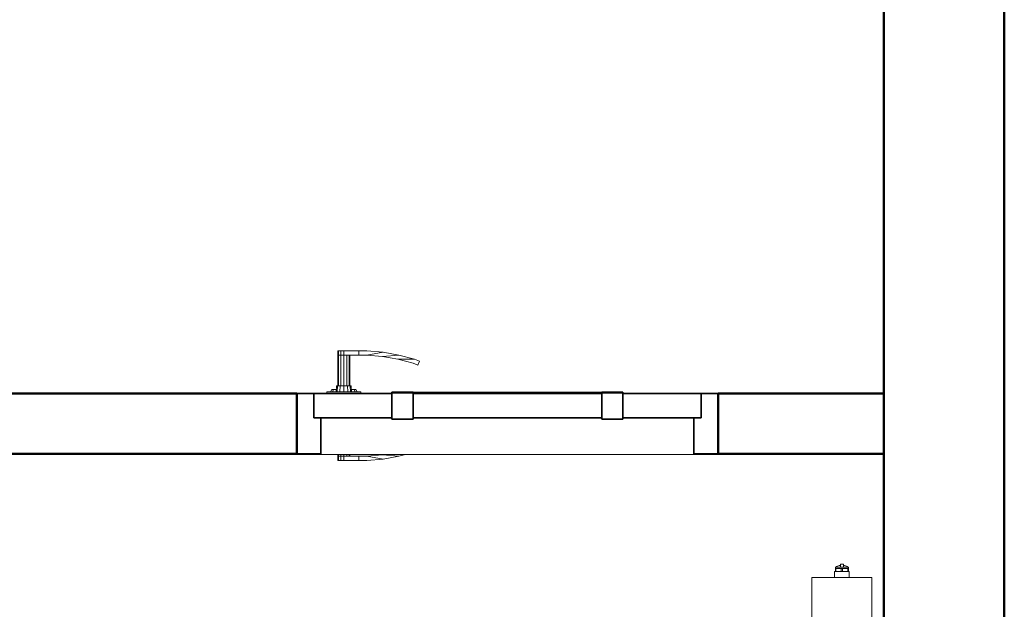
# Model space of a CAD drawing. Header units: millimetres. Extents: x 19410 to 41495, y 2709 to 43021.
# Tile 55 of 61: x 28574 to 30210, y 40818 to 41797. Entities that reach past the tile are written whole.
import ezdxf

# ---------------------------------------------------------------- set-up
doc = ezdxf.new("R2010")
doc.units = ezdxf.units.MM
doc.linetypes.add('ADSK_Скрыто', pattern=[300, 150, -150])
for name, color, linetype, lineweight in [('A-DETL-____-HDLN', 90, 'ADSK_Скрыто', 9), ('A-DOOR-____-MCUT', 31, 'Continuous', 35), ('A-DOOR-____-OTLN', 31, 'Continuous', 20), ('A-GENM-____-MCUT', 13, 'Continuous', 50), ('A-GENM-____-OTLN', 13, 'Continuous', 20), ('A-WALL-____-MCUT', 113, 'Continuous', 50), ('A-WALL-____-OTLN', 113, 'Continuous', 20), ('M-EQPM-____-OTLN', 50, 'Continuous', 20)]:
    doc.layers.add(name, color=color, linetype=linetype, lineweight=lineweight)

# ---------------------------------------------------------------- blocks, each defined once
blk = doc.blocks.new('Прямая форма - 83 new-608804-В_Этаж 02_Вентиляция')
at = {"layer": 'A-DOOR-____-MCUT', "color": 9}
for p, q in [((-322, 0), (-350, 0)), ((-350, 0), (-350, -100)), ((-322, -40), (-322, 0)), ((-192, 0), (-322, 0)), ((-322, 0), (-322, -40)), ((-157, 2.5), (-192, 2.5)), ((-192, 2.5), (-192, -42.5)), ((-192, -40), (-192, 0)), ((-157, -42.5), (-157, 2.5)), ((157, 0), (-157, 0)), ((-157, 0), (-157, -40)), ((192, 2.5), (157, 2.5)), ((157, 2.5), (157, -42.5)), ((157, -40), (157, 0)), ((192, -42.5), (192, 2.5)), ((322, 0), (192, 0)), ((192, 0), (192, -40)), ((350, 0), (322, 0)), ((322, 0), (322, -40)), ((322, -40), (322, 0)), ((350, -100), (350, 0)), ((-310, -40), (-322, -40)), ((-322, -40), (-192, -40)), ((-310, -100), (-310, -40)), ((-192, -42.5), (-157, -42.5)), ((-157, -40), (157, -40)), ((157, -42.5), (192, -42.5)), ((192, -40), (322, -40)), ((322, -40), (310, -40)), ((310, -40), (310, -100)), ((-350, -100), (-310, -100)), ((310, -100), (350, -100))]:
    blk.add_line(p, q, dxfattribs=at)
at = {"layer": 'A-DOOR-____-OTLN', "color": 253}
for p, q in [((-282, 71), (-280.7, 71)), ((-282, 71), (-282, 64)), ((-280.7, 71), (-277, 71)), ((-280.7, 71), (-280.7, 64)), ((-277, 71), (-272, 71)), ((-277, 71), (-277, 64)), ((-272, 71), (-247, 71)), ((-272, 71), (-272, 64)), ((-233.6, 71), (-247, 71)), ((-247, 71), (-247, 64)), ((-247, 71), (-247, 64)), ((-233.9, 64), (-206.9, 68.7)), ((-206.9, 68.7), (-233.6, 71)), ((-180.5, 64), (-206.9, 68.7)), ((-282, 64), (-280.7, 64)), ((-282, 64), (-282, 13)), ((-280.7, 64), (-282, 64)), ((-280.7, 64), (-277, 64)), ((-280.7, 64), (-280.7, 13)), ((-277, 64), (-280.7, 64)), ((-277, 64), (-272, 64)), ((-277, 64), (-277, 13)), ((-272, 64), (-277, 64)), ((-272, 64), (-272, 13)), ((-247, 64), (-272, 64)), ((-267, 13), (-267, 64)), ((-263.3, 13), (-263.3, 64)), ((-262, 64), (-262, 13)), ((-247, 64), (-233.9, 64)), ((-207.8, 61.7), (-233.9, 64)), ((-207.8, 61.7), (-180.5, 64)), ((-182, 57.2), (-207.8, 61.7)), ((-156.7, 50.4), (-182, 57.2)), ((-154.6, 57.1), (-182, 57.2)), ((-180.5, 64), (-154.6, 57.1)), ((-148.8, 47.5), (-156.7, 50.4)), ((-154.6, 57.1), (-146.5, 54.1)), ((-146.5, 54.1), (-148.8, 47.5)), ((-243.5, 3), (-300.5, 3)), ((-300.5, 3), (-300.5, 1)), ((-294, 3), (-292, 7)), ((-292, 7), (-289.3, 7)), ((-291.1, 3), (-289.3, 7)), ((-289.3, 7), (-284.6, 7)), ((-285, 3), (-284, 13)), ((-284, 13), (-282.4, 13)), ((-283.3, 3), (-282.4, 13)), ((-282.4, 13), (-278, 13)), ((-278.5, 3), (-278, 13)), ((-278, 13), (-272, 13)), ((-272, 13), (-266, 13)), ((-272, 3), (-272, 13)), ((-266, 13), (-261.6, 13)), ((-265.5, 3), (-266, 13)), ((-261.6, 13), (-260, 13)), ((-261.6, 13), (-260.7, 3)), ((-260, 13), (-259, 3)), ((-259.4, 7), (-254.7, 7)), ((-254.7, 7), (-252, 7)), ((-254.7, 7), (-252.9, 3)), ((-252, 7), (-250, 3)), ((-243.5, 1), (-243.5, 3)), ((-157, 2.5), (-153.6, 2.5)), ((-153.6, 2.5), (-150.3, 2.5)), ((-153.6, 2.5), (-153.6, 1)), ((-150.3, 2.5), (-147, 2.5)), ((-150.3, 2.5), (-150.3, 1)), ((-147, 2.5), (-143.9, 2.5)), ((-147, 2.5), (-147, 1)), ((-143.9, 2.5), (-140.9, 2.5)), ((-143.9, 2.5), (-143.9, 1)), ((-140.9, 2.5), (-138, 2.5)), ((-140.9, 2.5), (-140.9, 1)), ((-138, 2.5), (-135.3, 2.5)), ((-138, 2.5), (-138, 1)), ((-135.3, 2.5), (-132.7, 2.5)), ((-135.3, 2.5), (-135.3, 1)), ((-132.7, 2.5), (-130.3, 2.5)), ((-132.7, 2.5), (-132.7, 1)), ((-130.3, 2.5), (-127.9, 2.5)), ((-130.3, 2.5), (-130.3, 1)), ((-127.9, 2.5), (-125.8, 2.5)), ((-127.9, 2.5), (-127.9, 1)), ((-125.8, 2.5), (-123.8, 2.5)), ((-125.8, 2.5), (-125.8, 1)), ((-123.8, 2.5), (-122, 2.5)), ((-123.8, 2.5), (-123.8, 1)), ((-122, 2.5), (0, 2.5)), ((-122, 2.5), (-122, 1)), ((0, 2.5), (122, 2.5)), ((122, 2.5), (123.8, 2.5)), ((122, 2.5), (122, 1)), ((123.8, 2.5), (125.8, 2.5)), ((123.8, 2.5), (123.8, 1)), ((125.8, 2.5), (127.9, 2.5)), ((125.8, 2.5), (125.8, 1)), ((127.9, 2.5), (130.3, 2.5)), ((127.9, 2.5), (127.9, 1)), ((130.3, 2.5), (132.7, 2.5)), ((130.3, 2.5), (130.3, 1)), ((132.7, 2.5), (135.3, 2.5)), ((132.7, 2.5), (132.7, 1)), ((135.3, 2.5), (138, 2.5)), ((135.3, 2.5), (135.3, 1)), ((138, 2.5), (140.9, 2.5)), ((138, 2.5), (138, 1)), ((140.9, 2.5), (143.9, 2.5)), ((140.9, 2.5), (140.9, 1)), ((143.9, 2.5), (147, 2.5)), ((143.9, 2.5), (143.9, 1)), ((147, 2.5), (150.3, 2.5)), ((147, 2.5), (147, 1)), ((150.3, 2.5), (153.6, 2.5)), ((150.3, 2.5), (150.3, 1)), ((153.6, 2.5), (157, 2.5)), ((153.6, 2.5), (153.6, 1)), ((-282, -101), (-282, -104)), ((-282, -104), (-280.7, -104)), ((-282, -104), (-282, -111)), ((-280.7, -104), (-282, -104)), ((-280.7, -111), (-282, -111)), ((-280.7, -101), (-280.7, -104)), ((-280.7, -104), (-277, -104)), ((-280.7, -104), (-280.7, -111)), ((-277, -104), (-280.7, -104)), ((-277, -111), (-280.7, -111)), ((-277, -101), (-277, -104)), ((-277, -104), (-272, -104)), ((-277, -104), (-277, -111)), ((-277, -104), (-272, -104)), ((-272, -111), (-277, -111)), ((-272, -101), (-272, -104)), ((-272, -104), (-247, -104)), ((-272, -104), (-272, -111)), ((-247, -111), (-272, -111)), ((-267, -104), (-267, -101)), ((-263.3, -104), (-263.3, -101)), ((-262, -101), (-262, -104)), ((-247, -104), (-247, -111)), ((-233.9, -104), (-247, -104)), ((-247, -104), (-247, -111)), ((-247, -111), (-233.6, -111)), ((-207.8, -101.7), (-233.9, -104)), ((-206.9, -108.7), (-233.9, -104)), ((-233.6, -111), (-206.9, -108.7)), ((-207.8, -101.7), (-203.7, -101)), ((-180.5, -104), (-207.8, -101.7)), ((-180.5, -104), (-206.9, -108.7)), ((-169.3, -101), (-180.5, -104))]:
    blk.add_line(p, q, dxfattribs=at)
blk = doc.blocks.new('Прямая форма - DOO - 010-609464-В_Этаж 02_Вентиляция')
blk.add_blockref('Прямая форма - 83 new-608804-В_Этаж 02_Вентиляция', (350, 0))
blk = doc.blocks.new('Прямая форма - 83 new-609501-В_Этаж 02_Вентиляция')
at = {"layer": 'A-WALL-____-MCUT', "color": 53}
for p, q in [((2680, 0), (300, 0)), ((300, -200), (2680, -200))]:
    blk.add_line(p, q, dxfattribs=at)
blk = doc.blocks.new('Прямая форма - SW - 006-609502-В_Этаж 02_Вентиляция')
blk.add_blockref('Прямая форма - 83 new-609501-В_Этаж 02_Вентиляция', (0, 0))
blk = doc.blocks.new('Прямая форма - 83 new-609841-В_Этаж 02_Вентиляция')
at = {"layer": 'A-WALL-____-MCUT', "color": 53}
for p, q in [((475.8, 100), (200, 100)), ((200, 100), (200, 0)), ((475.8, 0), (475.8, 100)), ((3500, 100), (1175.8, 100)), ((1175.8, 100), (1175.8, 0)), ((200, 0), (475.8, 0)), ((1175.8, 0), (2703, 0))]:
    blk.add_line(p, q, dxfattribs=at)
blk = doc.blocks.new('Прямая форма - SW - 005-609842-В_Этаж 02_Вентиляция')
blk.add_blockref('Прямая форма - 83 new-609841-В_Этаж 02_Вентиляция', (0, 0))
blk = doc.blocks.new('Family - DOO - 010-609844-В_Этаж 02_Вентиляция')
at = {"layer": 'A-GENM-____-MCUT', "lineweight": 9}
for p, q in [((350, 101), (-350, 101)), ((-350, 101), (-350, -1)), ((350, -1), (350, 101)), ((-350, -1), (350, -1))]:
    blk.add_line(p, q, dxfattribs=at)
blk = doc.blocks.new('83 new_ifc_RVT-1-В_Этаж 02_Вентиляция')
at = {"layer": 'A-DOOR-____-OTLN', "color": 253, "lineweight": 20}
blk.add_blockref('Прямая форма - DOO - 010-609464-В_Этаж 02_Вентиляция', (29034.5, 41175.8), dxfattribs=at)
at = {"layer": 'A-GENM-____-OTLN', "color": 253, "lineweight": 20, "rotation": 180}
blk.add_blockref('Family - DOO - 010-609844-В_Этаж 02_Вентиляция', (29384.5, 41175.8), dxfattribs=at)
at = {"layer": 'A-WALL-____-OTLN', "color": 253, "lineweight": 20}
for name, p, rotation in [('Прямая форма - SW - 006-609502-В_Этаж 02_Вентиляция', (30210.3, 42775.8), 270), ('Прямая форма - SW - 005-609842-В_Этаж 02_Вентиляция', (30210.3, 41175.8), 180)]:
    blk.add_blockref(name, p, dxfattribs=dict(at, rotation=rotation))
blk = doc.blocks.new('ADSK_Радиатор универсальный_Боковое подключение_Клапаны - Радиатор 600х2000-1669065-В_Этаж 02_Вентиляция')
at = {"layer": 'M-EQPM-____-OTLN'}
for p, q in [((1000, 30), (-1000, 30)), ((1000, 30), (-1000, 30)), ((1000, -70), (1000, 30)), ((1000, -70), (1000, 30)), ((1010, -8), (1000, -8)), ((1010, -9.1), (1010, -8)), ((1010, -9.2), (1010, -10.1)), ((1010, -9.2), (1015, -9.2)), ((1015, -10.1), (1010, -10.1)), ((1010, -18.9), (1010, -10.2)), ((1017, -9.2), (1015, -9.2)), ((1015, -10.1), (1015, -9.2)), ((1015, -10.1), (1015, -19.1)), ((1017, -30.8), (1017, -9.2)), ((1017, -9.5), (1017, -9.2)), ((1000, -32), (1010, -32)), ((1010, -19.1), (1010, -20.9)), ((1010, -19.1), (1015, -19.1)), ((1015, -20.9), (1010, -20.9)), ((1010, -29.8), (1010, -21.1)), ((1010, -29.9), (1010, -30.8)), ((1010, -29.9), (1015, -29.9)), ((1015, -30.8), (1010, -30.8)), ((1010, -32), (1010, -30.9)), ((1015, -20.9), (1015, -19.1)), ((1015, -20.9), (1015, -29.9)), ((1015, -30.8), (1015, -29.9)), ((1015, -30.8), (1017, -30.8)), ((1022, -17.5), (1017, -17.5)), ((1022, -22.5), (1017, -22.5)), ((1017, -30.8), (1017, -30.5)), ((1022, -22.5), (1022, -17.5)), ((-1000, -70), (1000, -70)), ((-1000, -70), (1000, -70))]:
    blk.add_line(p, q, dxfattribs=at)
at = {"layer": 'M-EQPM-____-OTLN', "flags": 128}
for points in [[(1015, -9.2), (1015.5, -9.3), (1016, -9.4)], [(1017, -10.1), (1017.8, -11), (1018.6, -12.5), (1019.6, -15.7), (1019.8, -17.5)], [(1015, -30.8), (1015.5, -30.7), (1016, -30.6)], [(1017, -29.9), (1017.8, -29), (1018.6, -27.5), (1019.6, -24.3), (1019.8, -22.5)]]:
    blk.add_lwpolyline(points, dxfattribs=at)

msp = doc.modelspace()

# ---------------------------------------------------------------- block references
at = {"lineweight": 9}
msp.add_blockref('83 new_ifc_RVT-1-В_Этаж 02_Вентиляция', (0, 0), dxfattribs=at)
at = {"layer": 'A-DETL-____-HDLN', "rotation": 89.99999999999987}
msp.add_blockref('ADSK_Радиатор универсальный_Боковое подключение_Клапаны - Радиатор 600х2000-1669065-В_Этаж 02_Вентиляция', (29920.3, 39870.7), dxfattribs=at)

doc.saveas('drawing.dxf')
